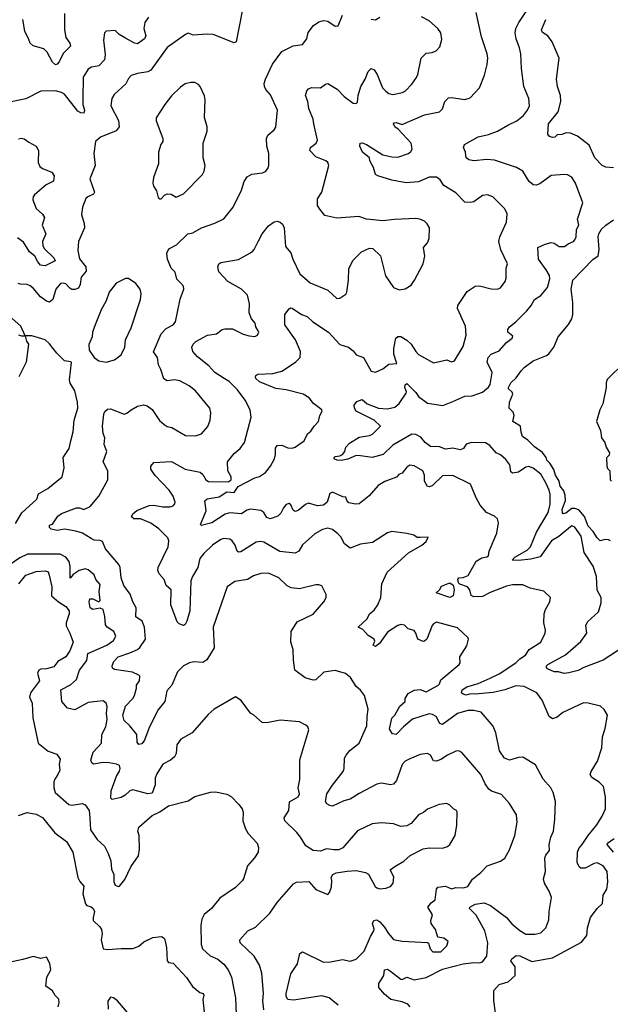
# Model space of a CAD drawing. Extents: x 1892934 to 2008621, y 567149 to 683290.
# Tile 78 of 256: x 1917854 to 1921823, y 606283 to 612894. Entities that reach past the tile are written whole.
import ezdxf

# ---------------------------------------------------------------- set-up
doc = ezdxf.new("R2010")
doc.units = 0

msp = doc.modelspace()

# ---------------------------------------------------------------- linework, layer by layer
at = {"layer": '0CON20XD'}
for points in [[(1919366.9, 613045), (1919308.8, 612745), (1919295, 612738.8), (1919155, 612794), (1919113.9, 612796.1), (1919020.7, 612790.7), (1918985, 612802.9), (1918968, 612795), (1918843.9, 612706.1), (1918735, 612555.5), (1918714.4, 612544.4), (1918645, 612533.1), (1918602.2, 612517.8), (1918585, 612499.2), (1918567.4, 612462.6), (1918488.3, 612391.7), (1918472, 612365), (1918466.2, 612315), (1918516.9, 612216.9), (1918522.7, 612175), (1918502.8, 612147.2), (1918396, 612105), (1918363.5, 612076.5), (1918351.4, 611995), (1918361.4, 611915), (1918325.7, 611825), (1918357.1, 611735), (1918348.9, 611721.1), (1918311.2, 611705), (1918297.6, 611692.4), (1918276, 611635), (1918268.6, 611585), (1918287.1, 611525), (1918288.6, 611495), (1918248.1, 611405), (1918243.6, 611343.6), (1918255, 611288.8), (1918298.1, 611235), (1918300, 611205), (1918266.2, 611165), (1918261.2, 611115), (1918248.9, 611091.1), (1918225, 611081.9), (1918205, 611081.9), (1918190.1, 611090.1), (1918165, 611120.5), (1918145, 611125.4), (1918128.6, 611121.4), (1918097.5, 611085), (1918076.2, 611013.8), (1918055, 610997.5), (1918033.4, 611003.4), (1917993.4, 611033.4), (1917945, 611090.5), (1917925, 611105.6), (1917905, 611114.5), (1917857.2, 611117.2), (1917843.3, 611123.3)], [(1921585, 611416.2), (1921593.6, 611436.4), (1921595.4, 611485), (1921611.2, 611515), (1921603.6, 611555), (1921638.1, 611665), (1921588.8, 611795), (1921565, 611835.4), (1921535, 611851.5), (1921515.8, 611854.2), (1921425, 611847.1), (1921349.1, 611790.9), (1921325, 611782.9), (1921305, 611784.3), (1921276.6, 611806.6), (1921235, 611875.6), (1921192, 611902), (1921045, 611951.2), (1920994.1, 611954.1), (1920905, 611946.2), (1920873, 611953), (1920854.5, 611965), (1920850.9, 612005), (1920835.7, 612035), (1920843.6, 612056.4), (1920935, 612107.1), (1921005, 612121.8), (1921065, 612144.5), (1921135.3, 612184.7), (1921193.8, 612215), (1921239.4, 612250.6), (1921266.7, 612285), (1921280, 612315), (1921274.4, 612365), (1921241.8, 612445), (1921225.5, 612565), (1921222.2, 612665), (1921213.3, 612705), (1921189.4, 612765), (1921182.9, 612805), (1921189.2, 612835), (1921209.2, 612875), (1921296.7, 613005)], [(1918718.7, 612911.3), (1918694.2, 612875.8), (1918688, 612835), (1918700.7, 612785), (1918693.3, 612765), (1918645, 612730.5), (1918625, 612735.5), (1918565, 612770.5), (1918523.2, 612793.2), (1918495, 612821.2), (1918435, 612816.7), (1918423.8, 612805), (1918416, 612755), (1918428.9, 612658.9), (1918424.4, 612625), (1918385, 612584.3), (1918335.6, 612574.4), (1918315, 612562), (1918281.4, 612508.6), (1918277.3, 612365), (1918278.9, 612325), (1918290, 612285), (1918285, 612266), (1918265, 612268.8), (1918245, 612280), (1918155, 612393.8), (1918135, 612405.4), (1918095, 612415.5), (1917995, 612412.9), (1917895, 612361.9), (1917773.2, 612336.8)], [(1918154.5, 612935.5), (1918155.3, 612825), (1918164.3, 612774.2), (1918191.1, 612735), (1918194.4, 612715), (1918145, 612666.7), (1918119.5, 612610.5), (1918105, 612594.2), (1918095, 612591.4), (1918075, 612609.4), (1918039.4, 612675), (1918015, 612698.8), (1917945, 612718.6), (1917925.3, 612735.3), (1917915, 612760), (1917887.3, 612817.3), (1917874.5, 612895)], [(1918595, 608152), (1918555, 608188.6), (1918546.7, 608225), (1918566, 608284), (1918613.4, 608335), (1918624.7, 608355), (1918638.6, 608405), (1918638.2, 608425), (1918659.2, 608455), (1918660.6, 608485), (1918653.6, 608493.6), (1918611.9, 608511.9), (1918490.6, 608530.6), (1918478.6, 608538.6), (1918475.4, 608555), (1918486.2, 608585), (1918515, 608616.2), (1918595, 608642.9), (1918645, 608664.6), (1918661.5, 608678.5), (1918699.2, 608735), (1918692.9, 608815), (1918676.1, 608856.1), (1918634.8, 608884.8), (1918636, 608945), (1918613.8, 608985), (1918596.8, 609036.7), (1918552.9, 609095), (1918535, 609146.7), (1918528.6, 609215), (1918520, 609235), (1918431.3, 609341.3), (1918409.3, 609389.3), (1918395.8, 609395.8), (1918355, 609398.7), (1918335, 609409.7), (1918275, 609446.7), (1918230.1, 609460.1), (1918155, 609472.5), (1918104.7, 609464.7), (1918066.2, 609473.8), (1918055, 609483.8), (1918055, 609498.8), (1918075, 609506.7), (1918109.8, 609560.2), (1918135, 609579.1), (1918235, 609616.2), (1918256.4, 609616.4), (1918285, 609604.3), (1918326.7, 609625), (1918385, 609693.3), (1918446.2, 609805), (1918445.8, 609865), (1918415.7, 609925), (1918438.8, 609995), (1918421.7, 610041.7), (1918425.5, 610085), (1918414.6, 610115), (1918410, 610165), (1918419.1, 610245), (1918426.3, 610263.7), (1918445, 610277.5), (1918465, 610281.4), (1918555, 610246), (1918575, 610251.2), (1918603.3, 610275), (1918645, 610298), (1918685, 610306.9), (1918710.3, 610300.3), (1918745, 610275.8), (1918793.3, 610203.3), (1918825.3, 610175.3), (1918845, 610162.5), (1918875.4, 610155.4), (1918967.3, 610102.7), (1919035, 610100), (1919075, 610112), (1919117.6, 610162.4), (1919134.3, 610205), (1919138.6, 610255), (1919132.5, 610285), (1919035, 610401.9), (1918992, 610435), (1918929.8, 610469.8), (1918895, 610476.5), (1918845, 610468.9), (1918822.5, 610482.5), (1918803.1, 610545), (1918786.7, 610576.7), (1918779.1, 610625), (1918752.9, 610662.9), (1918805, 610784.3), (1918838.9, 610821.1), (1918885, 610845.7), (1918900.6, 610865), (1918932.4, 611017.6), (1918957.7, 611085), (1918953.6, 611105), (1918936.9, 611125), (1918910.4, 611150.4), (1918897.6, 611197.6), (1918872.5, 611225), (1918847.5, 611285), (1918843.8, 611325), (1918856.2, 611355), (1918908.6, 611381.4), (1918983.3, 611455), (1919016.6, 611463.4), (1919075, 611495.7), (1919165, 611527.1), (1919225, 611556), (1919288.6, 611635), (1919345, 611750), (1919362, 611808), (1919382.6, 611837.4), (1919413, 611857), (1919485.5, 611864.5), (1919505.5, 611874.5), (1919522, 611895), (1919527.5, 611915), (1919527.1, 611995), (1919515.5, 612045), (1919513.1, 612095), (1919522.1, 612117.9), (1919565, 612153.8), (1919575, 612172.5), (1919586.9, 612285), (1919538.3, 612388.3), (1919507.1, 612425), (1919498.6, 612445), (1919497.1, 612465), (1919505.6, 612494.4), (1919551.9, 612595), (1919615, 612679.2), (1919691.2, 612718.8), (1919755, 612726.7), (1919784, 612765), (1919792.7, 612807.3), (1919828.8, 612855), (1919865, 612880), (1919895, 612888), (1919925, 612884), (1919975, 612850.8), (1919995, 612852), (1920023.8, 612925)], [(1919729.1, 610040.9), (1919765.7, 610065), (1919787, 610113), (1919809.4, 610130.6), (1919831.9, 610165), (1919862.9, 610195), (1919870.8, 610235), (1919886.2, 610265), (1919883.3, 610275), (1919827.4, 610317.4), (1919798.8, 610355), (1919759.1, 610379.1), (1919645, 610408.9), (1919575, 610416.5), (1919465, 610463.1), (1919440, 610485), (1919438, 610495), (1919440, 610505), (1919455, 610514), (1919555, 610518.4), (1919615, 610532.8), (1919708.5, 610595), (1919738.2, 610625), (1919740.4, 610665), (1919707.8, 610745), (1919635.5, 610845), (1919635.7, 610915), (1919665, 610952), (1919675, 610959.2), (1919685, 610957.5), (1919748.6, 610915), (1919785, 610900.9), (1919823.3, 610865), (1919928.5, 610795), (1920005, 610712.5), (1920064.2, 610694.2), (1920095, 610671.2), (1920115, 610642.9), (1920165, 610626.2), (1920215, 610534.4), (1920245, 610526.9), (1920295, 610549.4), (1920335, 610581.2), (1920387.5, 610585), (1920368.3, 610648.3), (1920367.5, 610685), (1920382.5, 610755), (1920395, 610767.5), (1920415, 610767.5), (1920455, 610742), (1920485.4, 610715.4), (1920515.7, 610665.7), (1920535, 610646), (1920635, 610590), (1920725, 610610), (1920755, 610596.7), (1920775, 610603.3), (1920835, 610698.6), (1920853.6, 610775), (1920848.9, 610835), (1920797.1, 610955), (1920797.5, 610975), (1920810.8, 610995), (1920861.3, 611068.7), (1920915, 611104), (1920945, 611106.2), (1921023, 611087), (1921065, 611083.3), (1921085, 611092.5), (1921116.7, 611135), (1921122.3, 611157.7), (1921122.9, 611225), (1921132.2, 611255), (1921088.3, 611348.3), (1921074.3, 611405), (1921080.8, 611435), (1921126, 611535), (1921129.5, 611589.5), (1921114.1, 611624.1), (1921033.9, 611703.9), (1920998.3, 611718.3), (1920965, 611713.8), (1920905, 611671.2), (1920883.9, 611666.1), (1920845, 611668.8), (1920785, 611730), (1920705, 611781.2), (1920679.3, 611819.3), (1920655, 611837.1), (1920605, 611836.5), (1920535, 611804.5), (1920450.9, 611799.1), (1920355.8, 611815.8), (1920260, 611845), (1920246, 611855), (1920230.9, 611900.9), (1920206.9, 611945), (1920205.5, 611965.5), (1920158.1, 612005), (1920140, 612045), (1920141.2, 612065), (1920155, 612066.9), (1920185, 612055.5), (1920295, 611987.1), (1920355, 611972.2), (1920395, 611971.3), (1920465.7, 611995), (1920482.4, 612007.6), (1920492.2, 612025), (1920485.6, 612065), (1920397.9, 612157.9), (1920374.5, 612175), (1920365.7, 612194.3), (1920369.6, 612200.4), (1920385, 612203.8), (1920425, 612189.2), (1920575, 612255.4), (1920675, 612274.2), (1920694.2, 612295), (1920712, 612345), (1920735, 612368), (1920755, 612372), (1920845, 612358.6), (1920880.9, 612369.1), (1920944.2, 612435.8), (1920978, 612522), (1920995, 612592.5), (1920998.9, 612635), (1920994.5, 612665), (1920958.3, 612778.3), (1920922.4, 612942.4)], [(1920215, 612898), (1920245, 612893.3), (1920275, 612910)], [(1920691.2, 612761.2), (1920684.2, 612805), (1920664, 612835), (1920606, 612885), (1920553.6, 612913.6)], [(1921845, 611898.9), (1921793.2, 611903.2), (1921768.8, 611915), (1921718.6, 611965), (1921680.7, 612050.8), (1921601.7, 612111.7), (1921555, 612131.9), (1921525.8, 612134.2), (1921496.8, 612123.2), (1921465, 612120), (1921451.2, 612105), (1921435, 612101.5), (1921415, 612109.2), (1921402.9, 612125), (1921407.5, 612195), (1921472.9, 612275), (1921490.6, 612345), (1921488.6, 612385), (1921468.6, 612445), (1921461.4, 612495), (1921479.5, 612635), (1921431.2, 612745), (1921403.3, 612785), (1921367.2, 612807.2), (1921361.4, 612825), (1921388.6, 612895)], [(1920477.9, 606265), (1920463, 606283), (1920425, 606300), (1920348.6, 606315), (1920305, 606351.2), (1920267.5, 606395), (1920268.3, 606421.7), (1920300.8, 606475), (1920305, 606513.3), (1920325, 606517.5), (1920345.7, 606505), (1920415, 606450.8), (1920425, 606450), (1920455, 606464.4), (1920505, 606447.8), (1920585, 606461.6), (1920695, 606517.8), (1920835, 606553.8), (1920905, 606563.5), (1920945, 606560.6), (1920965, 606568), (1920994.1, 606605.9), (1920999.3, 606695), (1920980.7, 606775), (1920920.7, 606880.7), (1920876, 606925), (1920880, 606935), (1920915.5, 606955.5), (1920975, 606963.5), (1921018, 606945), (1921126.2, 606865), (1921162, 606822), (1921215, 606777.1), (1921255, 606754.3), (1921315, 606752.9), (1921355, 606762.5), (1921390, 606795), (1921408.8, 606848.8), (1921411.4, 606905), (1921428.8, 606998.8), (1921412.4, 607042.4), (1921380, 607095), (1921373.6, 607125), (1921386.7, 607175), (1921382.5, 607265), (1921388.9, 607285), (1921414.7, 607315), (1921413.1, 607355), (1921423.6, 607405), (1921440.7, 607445), (1921450.6, 607525), (1921454.4, 607645), (1921438.1, 607705), (1921424.3, 607735), (1921372, 607795), (1921320.3, 607890.3), (1921235, 607942.9), (1921205, 607940.6), (1921145, 607921.4), (1921112.5, 607935), (1921077.8, 607985), (1921053.3, 608105), (1921035, 608151.2), (1920954.3, 608244.3), (1920906.4, 608256.4), (1920865, 608256.2), (1920795, 608235.9), (1920695, 608160.6), (1920677.3, 608167.3), (1920652.2, 608215), (1920628.7, 608228.7), (1920605, 608232.4), (1920493.7, 608196.3), (1920433.7, 608146.3), (1920385, 608094.4), (1920359.7, 608099.7), (1920338.9, 608128.9), (1920355, 608204.2), (1920375.3, 608224.7), (1920407.7, 608285), (1920444, 608315), (1920445.4, 608335), (1920465, 608369.6), (1920505, 608390.9), (1920545, 608396.7), (1920585, 608380.7), (1920665, 608422.6), (1920676.1, 608435), (1920685, 608461.4), (1920807.5, 608565), (1920812.9, 608575), (1920811.2, 608615), (1920859.5, 608690.5), (1920870, 608735), (1920865.9, 608745.9), (1920795, 608811.2), (1920655, 608848.6), (1920635, 608837.5), (1920626, 608825), (1920590, 608735), (1920575, 608720), (1920565, 608718.8), (1920528.8, 608735), (1920516.5, 608775), (1920505, 608791.8), (1920465, 608804.2), (1920438.9, 608828.9), (1920415, 608833.1), (1920395, 608826.7), (1920325, 608781.5), (1920271.4, 608705), (1920245, 608684.2), (1920228.8, 608695), (1920239.7, 608720.3), (1920236.9, 608735), (1920195, 608758.2), (1920158.9, 608798.9), (1920127.5, 608815), (1920188.6, 608871.4), (1920204, 608905), (1920235, 608929.2), (1920261.4, 608965), (1920281.5, 609015), (1920286.9, 609105), (1920324.2, 609185), (1920465.9, 609314.1), (1920557.5, 609365), (1920585, 609390), (1920598.3, 609418.3), (1920545, 609417.5), (1920525, 609417.5), (1920501.7, 609431.7), (1920455, 609443.8), (1920355, 609456.2), (1920325, 609448), (1920225, 609382.5), (1920145, 609371.9), (1920075, 609345.6), (1920035.6, 609375), (1920011.2, 609421.2), (1919992, 609442), (1919955, 609471.4), (1919925, 609480.6), (1919888.9, 609471.1), (1919837.5, 609442.5), (1919755, 609367.5), (1919728.8, 609325), (1919705, 609310.8), (1919602.5, 609322.5), (1919495, 609384.5), (1919475, 609389.1), (1919443.8, 609386.2), (1919340.3, 609319.7), (1919325, 609318.6), (1919314.4, 609325), (1919301.5, 609365), (1919281.4, 609395), (1919265, 609406.7), (1919225, 609411.1), (1919205, 609404.4), (1919150.6, 609365), (1919091, 609309), (1919065.3, 609275), (1919050, 609215), (1919014.8, 609155.2), (1919003.9, 609125), (1918998, 608925), (1918977.9, 608855), (1918965, 608832), (1918955, 608826.2), (1918925, 608836.2), (1918911.1, 608851.1), (1918870, 608965), (1918871.4, 609065), (1918838.5, 609095), (1918825.9, 609135.9), (1918792.3, 609172.3), (1918782, 609195), (1918785.3, 609214.7), (1918850.6, 609355), (1918855.6, 609395), (1918850, 609415), (1918790, 609475), (1918735, 609514.1), (1918665, 609541.8), (1918621.7, 609541.7), (1918606.2, 609555), (1918613.2, 609576.8), (1918641.7, 609598.3), (1918725, 609631.2), (1918755.8, 609634.2), (1918815, 609622.7), (1918865, 609623.3), (1918885, 609630), (1918897, 609643), (1918899.2, 609655), (1918884.3, 609695), (1918857.8, 609735), (1918765, 609832.3), (1918735.8, 609875), (1918734.1, 609895.9), (1918755, 609920), (1918875, 609926.9), (1918965, 609875.5), (1919066.1, 609856.1), (1919085, 609840.6), (1919105, 609803.1), (1919122.6, 609792.6), (1919255, 609791.6), (1919275.8, 609805), (1919275.8, 609825), (1919252, 609865), (1919250, 609925), (1919295, 609980.8), (1919335.7, 610014.3), (1919365.7, 610054.3), (1919410, 610225), (1919401.9, 610275), (1919369.1, 610339.1), (1919318.3, 610408.3), (1919262.2, 610465), (1919228.9, 610485), (1919164.7, 610524.7), (1919125, 610569.6), (1919048.8, 610628.8), (1919017.5, 610665), (1919010, 610695), (1919019.4, 610715), (1919037.2, 610732.8), (1919115, 610774.4), (1919176.7, 610785), (1919215, 610813.3), (1919232.3, 610817.7), (1919285, 610817.5), (1919355, 610781.2), (1919395, 610770), (1919435, 610766.7), (1919452.5, 610775), (1919460, 610795), (1919456.7, 610805), (1919441.2, 610831.2), (1919436, 610855), (1919412, 610885), (1919395.7, 610925), (1919398.9, 610985), (1919384.3, 611045), (1919345, 611084.4), (1919252.9, 611135), (1919191.2, 611201.2), (1919184.4, 611235), (1919192.5, 611255), (1919205, 611262.9), (1919325, 611284.4), (1919415.5, 611334.5), (1919430.2, 611349.8), (1919456.9, 611405), (1919482.5, 611455), (1919525, 611509.5), (1919565, 611535.7), (1919585, 611540), (1919605, 611534.2), (1919619.8, 611519.8), (1919630.6, 611495), (1919640.9, 611370.9), (1919675, 611328.8), (1919688.6, 611285), (1919736.4, 611186.4), (1919805, 611126.9), (1919925, 611078), (1919985, 611021.2), (1920005, 611023.3), (1920045, 611050), (1920053.3, 611065), (1920064, 611145), (1920065, 611220), (1920092.2, 611277.8), (1920151.2, 611335), (1920205, 611360), (1920227.3, 611357.3), (1920278.3, 611308.3), (1920312.7, 611172.7), (1920366.7, 611095), (1920405, 611080), (1920445, 611086.2), (1920485, 611111.2), (1920506.2, 611145), (1920566, 611255), (1920577.5, 611305), (1920568, 611365), (1920594, 611395), (1920605.8, 611424.2), (1920607.5, 611495), (1920593, 611523), (1920575, 611540), (1920542.5, 611555), (1920515, 611559.4), (1920372.7, 611552.7), (1920295, 611542.5), (1920185, 611554.5), (1920133.2, 611573.2), (1919985, 611561.9), (1919905, 611578), (1919870.3, 611620.3), (1919856, 611645), (1919855, 611690), (1919884, 611735), (1919931.2, 611915), (1919924.1, 611934.1), (1919911.2, 611945), (1919843.8, 611973.8), (1919802.9, 612015), (1919808, 612035), (1919845.3, 612064.7), (1919854.3, 612085), (1919831.1, 612195), (1919826.2, 612225), (1919797.2, 612297.2), (1919790.9, 612345), (1919774.2, 612384.2), (1919783.4, 612415), (1919795, 612428.5), (1919815, 612438.1), (1919875, 612437.1), (1919908.5, 612461.5), (1919925.4, 612465.4), (1919986.9, 612426.9), (1920035, 612378), (1920095, 612333.8), (1920115, 612330), (1920125, 612340), (1920128.6, 612385), (1920145.5, 612445), (1920174.5, 612495), (1920195, 612546.2), (1920215, 612566.7), (1920235, 612556.2), (1920255.7, 612525), (1920291.9, 612435), (1920315, 612412.9), (1920335, 612398.6), (1920361.7, 612391.7), (1920425.5, 612404.5), (1920446, 612415), (1920489.8, 612460.2), (1920520.8, 612505), (1920530, 612525), (1920551.2, 612635), (1920585, 612668), (1920626.1, 612673.9), (1920652.5, 612685), (1920677.7, 612712.3), (1920691.2, 612761.2)], [(1918805, 611690), (1918826.2, 611715), (1918845, 611724.2), (1918872.5, 611722.5), (1918905, 611701.2), (1918955, 611723.8), (1919083.3, 611855), (1919093.9, 611876.1), (1919101.2, 611915), (1919086.4, 611966.4), (1919086.7, 612065), (1919113.3, 612145), (1919113.3, 612175), (1919095.9, 612235.9), (1919100.8, 612355), (1919095, 612382.5), (1919066.2, 612445), (1919055, 612458.8), (1919031.2, 612471.2), (1919005, 612472.9), (1918966.8, 612463.2), (1918935, 612440.8), (1918875, 612382.9), (1918828.6, 612325), (1918772, 612235), (1918770, 612215), (1918816.7, 612095), (1918816.7, 612075), (1918802.5, 612055), (1918787, 612003), (1918786.7, 611925), (1918753.3, 611835), (1918748.8, 611795), (1918753.8, 611775), (1918773.3, 611745), (1918785, 611700), (1918795, 611690), (1918805, 611690)], [(1917845, 612094.2), (1917865, 612098.5), (1917885, 612093.5), (1917915, 612070.6), (1917965.4, 612045.4), (1917980, 612015), (1917978.8, 611935), (1917988.8, 611908.8), (1918006.7, 611895), (1918069.6, 611869.6), (1918086.2, 611846.2), (1918081.4, 611808.6), (1918031.4, 611785), (1917953.3, 611716.7), (1917944.4, 611705), (1917941.2, 611685), (1917964.5, 611625), (1918007.9, 611587.9), (1918020, 611565), (1918005.5, 611515), (1918029.1, 611455), (1918006.9, 611405), (1918009.6, 611375), (1918021.1, 611355), (1918084.3, 611295), (1918091.2, 611275), (1918025, 611240), (1917994.8, 611244.8), (1917975, 611267.3), (1917956.1, 611306.1), (1917920.2, 611335), (1917878.8, 611398.8), (1917838.8, 611428.8)], [(1921823.7, 609393.7), (1921811.8, 609401.8), (1921787.5, 609402.5), (1921755, 609393.8), (1921735, 609414.2), (1921708.1, 609458.1), (1921675, 609492.5), (1921648.5, 609558.5), (1921612.2, 609602.2), (1921585, 609611.4), (1921565, 609610.8), (1921525, 609579.2), (1921506.7, 609576.7), (1921502.3, 609582.3), (1921499.2, 609605), (1921521.1, 609665), (1921519.7, 609699.7), (1921510, 609730), (1921485, 609762), (1921479.6, 609795), (1921454.7, 609835), (1921443.9, 609873.9), (1921415.9, 609915.9), (1921395.5, 609935), (1921391.5, 609955), (1921367.9, 609987.9), (1921314, 610025), (1921269.4, 610069.4), (1921233.3, 610095), (1921223.6, 610123.6), (1921220, 610165), (1921167.5, 610195), (1921177, 610237), (1921169.2, 610259.2), (1921142.5, 610285), (1921146, 610325), (1921168.3, 610378.3), (1921162.5, 610392.5), (1921139.4, 610415), (1921139.4, 610425), (1921154.4, 610455.6), (1921190.3, 610489.7), (1921222.9, 610535), (1921245, 610559.2), (1921305, 610604), (1921395, 610638.8), (1921409.7, 610650.3), (1921444.2, 610695.8), (1921472.5, 610765), (1921542.3, 610847.7), (1921563.6, 610885), (1921570.7, 610915), (1921571.8, 610995), (1921560, 611085), (1921571.9, 611145), (1921705, 611283.3), (1921741.2, 611308.8), (1921749.1, 611350.9), (1921741.3, 611438.7), (1921745.6, 611455), (1921764, 611486), (1921793.3, 611515), (1921845, 611549.2)], [(1921909.1, 608680.9), (1921775, 608592.5), (1921645, 608544.4), (1921606.1, 608523.9), (1921545, 608507.5), (1921513.4, 608503.4), (1921475, 608514.3), (1921445, 608514.6), (1921400, 608535), (1921393.3, 608545), (1921393.8, 608555), (1921403.8, 608565), (1921521.9, 608628.1), (1921625, 608718.1), (1921665.6, 608775), (1921658.1, 608825), (1921669.8, 608850.2), (1921742.8, 608917.2), (1921760.9, 608979.1), (1921760.8, 609015), (1921735, 609062.5), (1921730.6, 609155), (1921708.2, 609225), (1921647.1, 609317.1), (1921626.6, 609425), (1921585, 609486.5), (1921565, 609494.5), (1921555, 609489.6), (1921477, 609423), (1921428.2, 609395), (1921352.4, 609287.6), (1921288.1, 609271.9), (1921205, 609261.8), (1921163.3, 609265), (1921180.8, 609285), (1921265, 609332.4), (1921287.6, 609355), (1921326.5, 609453.5), (1921404.3, 609585), (1921418.3, 609641.7), (1921418.9, 609705), (1921411.6, 609735), (1921390.5, 609785), (1921355, 609842.8), (1921305, 609882.9), (1921275, 609894.5), (1921255, 609888.9), (1921205, 609855.4), (1921165, 609848.1), (1921155, 609856.7), (1921148.5, 609905), (1921120.2, 609940.2), (1921085, 609970.9), (1921056, 609986), (1921013.9, 610035), (1920985, 610052.9), (1920891.1, 610055), (1920855, 610044.6), (1920835.5, 610014.5), (1920815, 610004.6), (1920765, 610017.4), (1920715, 610010.2), (1920675, 610025.3), (1920615, 610027.7), (1920579.2, 610055), (1920549.7, 610089.7), (1920515, 610108), (1920488.5, 610111.5), (1920362.5, 610037.5), (1920296.5, 609973.5), (1920222.9, 609952.9), (1920144.4, 609964.4), (1920115, 609967.5), (1920058, 609942), (1920014.5, 609934.5), (1919987.5, 609935), (1919967.5, 609945), (1919967.5, 609955), (1919975, 609960), (1920005.5, 609964.5), (1920024.3, 609975), (1920038, 609995), (1920045, 610022.5), (1920070.2, 610049.8), (1920135, 610090.8), (1920205, 610101.5), (1920225, 610110), (1920277.5, 610165), (1920235, 610204.5), (1920115.6, 610265), (1920103.5, 610285), (1920100.8, 610305), (1920119.3, 610330.7), (1920155, 610342.5), (1920190, 610315), (1920265, 610285.8), (1920325, 610280.2), (1920375, 610292.7), (1920403.5, 610316.5), (1920450, 610385), (1920453.8, 610395), (1920442.2, 610425), (1920445, 610442.5), (1920455, 610451.2), (1920515, 610391.2), (1920533.2, 610363.3), (1920595, 610319.2), (1920697.4, 610302.6), (1920765, 610329.1), (1920844.6, 610365.4), (1920895, 610368.1), (1920965, 610393.3), (1921005, 610425.7), (1921016.2, 610445), (1921028.2, 610525), (1920996.4, 610595), (1921003.1, 610625), (1921022.7, 610647.3), (1921075, 610670), (1921124.6, 610725.4), (1921163.3, 610755), (1921168.3, 610768.3), (1921134.4, 610795), (1921135, 610813.3), (1921145, 610831.4), (1921187.5, 610865), (1921261.1, 610938.9), (1921291.5, 610975), (1921314.4, 611015), (1921355, 611041.4), (1921402, 611095), (1921416.3, 611153.7), (1921414.5, 611175), (1921392.1, 611215), (1921339.4, 611285), (1921335, 611363.3), (1921385, 611387.1), (1921425, 611397.1), (1921445, 611392.5), (1921480.4, 611370.4), (1921515, 611369.6), (1921540.4, 611389.6), (1921575, 611404.3), (1921585, 611416.2)], [(1918435, 610594.3), (1918491.3, 610608.7), (1918535, 610643.3), (1918560.9, 610695), (1918566, 610745), (1918603.3, 610825), (1918666.7, 611015), (1918670.6, 611055), (1918662.9, 611085), (1918635, 611121.2), (1918585, 611156), (1918564.2, 611155.8), (1918502.5, 611125), (1918456, 611065), (1918436, 611005), (1918401.4, 610945), (1918360, 610845), (1918343.3, 610795), (1918340, 610765), (1918318.3, 610711.7), (1918320, 610675), (1918354.5, 610624.5), (1918385, 610602.5), (1918435, 610594.3)], [(1917825, 609510.8), (1917867.6, 609582.4), (1917968, 609675), (1917980.5, 609709.5), (1918043.8, 609746.2), (1918139.2, 609825), (1918151.9, 609885), (1918146.7, 609953.3), (1918185.5, 610015), (1918197.5, 610065), (1918213.6, 610126.4), (1918218.9, 610205), (1918244.5, 610285), (1918242.5, 610325), (1918225, 610402.5), (1918193.2, 610453.2), (1918188.6, 610475), (1918201.7, 610591.7), (1918197, 610597), (1918155, 610603.3), (1918103.3, 610655), (1918055, 610717.5), (1918025, 610743.3), (1917935, 610770), (1917890, 610770), (1917862.5, 610835), (1917785, 610902)], [(1917845, 610777.5), (1917865, 610770), (1917890, 610770), (1917900, 610735), (1917913.3, 610715), (1917897.1, 610595), (1917848.6, 610495)], [(1921921.5, 610595), (1921802.8, 610477.2), (1921794.8, 610455.2), (1921795.7, 610424.3), (1921773.8, 610315), (1921753.1, 610275), (1921730.4, 610195), (1921757.1, 610135), (1921762.9, 610085), (1921785.7, 610055), (1921794.1, 610024.1), (1921816.7, 609985), (1921815, 609970), (1921798.3, 609951.7), (1921800, 609895), (1921805, 609880), (1921820, 609865), (1921822.5, 609805), (1921830, 609795)], [(1921052.4, 606225), (1921041.2, 606305), (1921040.9, 606375), (1921075, 606416.4), (1921136.2, 606433.8), (1921183.1, 606475), (1921182.7, 606535), (1921155.5, 606575), (1921161.7, 606588.3), (1921190.7, 606609.3), (1921215, 606608.4), (1921295, 606570.7), (1921435, 606595.6), (1921629.8, 606700.2), (1921664.2, 606745), (1921669.2, 606795), (1921690, 606865), (1921734.6, 606925), (1921770, 606960), (1921773.9, 607016.1), (1921798.8, 607055), (1921806.2, 607105), (1921802.1, 607175), (1921775, 607212.7), (1921735, 607231.9), (1921715, 607227.5), (1921655, 607195.6), (1921625, 607196), (1921614, 607205), (1921601.4, 607235), (1921603.3, 607303.3), (1921610.9, 607329.1), (1921635, 607355.8), (1921673.4, 607416.6), (1921733.2, 607486.8), (1921769.2, 607545), (1921790.8, 607595), (1921790.8, 607675), (1921777.1, 607745), (1921748.6, 607775), (1921698.6, 607805), (1921688.5, 607825), (1921693.6, 607845), (1921736.2, 607915), (1921765.6, 608005.6), (1921770.7, 608079.3), (1921789.4, 608135), (1921804, 608225), (1921782.4, 608262.4), (1921756.7, 608285), (1921675, 608305.6), (1921643.2, 608306.8), (1921505, 608241.2), (1921465, 608210.8), (1921435, 608199.2), (1921411.9, 608215), (1921365, 608325.8), (1921330, 608375), (1921245, 608416.2), (1921188, 608422), (1921115, 608394.5), (1921035, 608377.2), (1920915, 608365.3), (1920885, 608367.5), (1920855, 608357.8), (1920833.3, 608365), (1920823.3, 608375), (1920827.5, 608395), (1920858, 608415), (1920935, 608435.5), (1921015, 608471.5), (1921075, 608501.2), (1921187.3, 608575), (1921215, 608602.9), (1921253.2, 608626.8), (1921277.5, 608665), (1921355, 608714), (1921386.1, 608773.9), (1921388, 608795), (1921375.7, 608845), (1921378.9, 608905), (1921386.6, 608933.4), (1921416, 608985), (1921420, 609015), (1921375.7, 609055.7), (1921285, 609076.9), (1921235, 609098.1), (1921165, 609100), (1921125, 609091.2), (1921015, 609046.8), (1920965, 609020), (1920905, 609019.2), (1920887.1, 609027.1), (1920879.4, 609065), (1920863.3, 609085), (1920812.7, 609102.7), (1920802.8, 609112.8), (1920799.4, 609135), (1920804.2, 609145), (1920835, 609147.5), (1920867.4, 609162.6), (1920921.8, 609258.2), (1920958.7, 609281.3), (1920993.1, 609286.9), (1921005, 609294.5), (1921008.9, 609325), (1921060, 609445), (1921072.5, 609515), (1921065, 609543.3), (1921045, 609560.8), (1920992, 609585), (1920947.5, 609635), (1920922.1, 609682.1), (1920883.8, 609775), (1920765, 609832.9), (1920695, 609830), (1920625, 609764.2), (1920605, 609756.7), (1920595, 609760), (1920574.2, 609795), (1920574.5, 609835), (1920563.7, 609863.7), (1920505, 609898.8), (1920476.4, 609903.6), (1920455, 609888.8), (1920425, 609848.8), (1920401.2, 609838.8), (1920387.1, 609822.9), (1920307.4, 609792.6), (1920264, 609765), (1920202.9, 609697.1), (1920135, 609642.2), (1920110.5, 609640.5), (1920065, 609650), (1920052.5, 609665), (1920045, 609688.6), (1920025, 609690), (1919955, 609721.4), (1919938.2, 609711.8), (1919920.5, 609655), (1919896.6, 609633.4), (1919855, 609630.5), (1919795, 609646.9), (1919775, 609638.2), (1919725, 609597.5), (1919705, 609591.5), (1919690.8, 609600.8), (1919676.2, 609636.2), (1919665, 609644.2), (1919645, 609639.2), (1919626.5, 609615), (1919608.8, 609581.2), (1919589.6, 609560.4), (1919537.5, 609542.5), (1919515, 609551.8), (1919494.1, 609584.1), (1919475, 609599.1), (1919405, 609606.3), (1919380.4, 609599.6), (1919345, 609575.7), (1919265, 609581.9), (1919235.5, 609574.5), (1919145, 609514.6), (1919075, 609496.7), (1919068.8, 609505), (1919106.5, 609595), (1919097, 609663), (1919114.6, 609675.4), (1919195, 609690.8), (1919245, 609722.7), (1919295, 609718.2), (1919321.7, 609758.3), (1919435, 609817.1), (1919465, 609826.7), (1919505, 609853.6), (1919540.5, 609895), (1919565.4, 609945), (1919573.8, 609975), (1919573.6, 610016.4), (1919585, 610034.3), (1919616.1, 610036.1), (1919655, 610018.9), (1919684.4, 610015.6), (1919705, 610022.5), (1919729.1, 610040.9)], [(1918373.3, 608316.7), (1918315, 608308.6), (1918225, 608259.2), (1918175, 608270.5), (1918137.8, 608315), (1918131.4, 608395), (1918195, 608428.5), (1918235, 608464.4), (1918256.7, 608525), (1918305, 608590), (1918312.7, 608637.3), (1918438.9, 608695), (1918484, 608725), (1918500, 608755), (1918486.9, 608785), (1918442.5, 608815), (1918430, 608830), (1918426.2, 608886.2), (1918414.4, 608934.4), (1918395, 608941.4), (1918345, 608933.5), (1918326.7, 608945), (1918321.5, 608985), (1918325.8, 609004.2), (1918345, 609005.7), (1918385, 608986), (1918395.6, 608994.4), (1918388.4, 609055), (1918395, 609101.2), (1918365.8, 609135.8), (1918355.4, 609165.4), (1918315, 609199.5), (1918295, 609205.9), (1918253.8, 609195), (1918212.5, 609167.5), (1918193, 609143), (1918192.3, 609225), (1918186.2, 609256.2), (1918165, 609285.8), (1918125, 609304.5), (1917906.7, 609305), (1917855, 609280), (1917755, 609210)], [(1917847.3, 609105), (1917895, 609163.6), (1917965, 609188), (1918025, 609192.4), (1918045, 609185.3), (1918052.9, 609165), (1918068.8, 609085), (1918068, 609025), (1918115, 608984.7), (1918165, 608953.1), (1918185.4, 608925.4), (1918186.5, 608905), (1918165.2, 608845), (1918166.2, 608823.8), (1918191.4, 608775), (1918212.5, 608715), (1918190.9, 608655), (1918163.8, 608615), (1918109.6, 608585), (1918082.3, 608547.7), (1918034.7, 608534.7), (1917996.9, 608533.1), (1917982.5, 608525), (1917973.1, 608505), (1917986.2, 608455), (1917927, 608373), (1917920.9, 608345), (1917937.3, 608305), (1917941.2, 608205), (1917978.8, 608035), (1918045, 607982), (1918102.6, 607962.6), (1918125, 607927.5), (1918119.2, 607895), (1918122.9, 607855), (1918110.8, 607825), (1918089.2, 607795), (1918084.3, 607775.7), (1918084.4, 607735), (1918093.1, 607705), (1918185, 607623.1), (1918205, 607620), (1918275, 607630.6), (1918295, 607622.9), (1918321.2, 607585), (1918325.4, 607535), (1918330.8, 607455), (1918375, 607388.9), (1918423.6, 607343.6), (1918448.2, 607295), (1918467.3, 607245), (1918471.1, 607191.1), (1918487.5, 607155), (1918485.7, 607105), (1918495, 607083.3), (1918515, 607074), (1918525, 607076.7), (1918559.7, 607120.3), (1918600.6, 607205), (1918651.4, 607278.6), (1918658.9, 607325), (1918655.7, 607415.7), (1918648.8, 607445), (1918655, 607472.5), (1918745, 607550), (1918795.9, 607574.1), (1918853.8, 607616.2), (1918985, 607649.4), (1919031.7, 607678.3), (1919136.1, 607706.1), (1919168.8, 607708.8), (1919245, 607692.5), (1919275, 607677.5), (1919327.5, 607625), (1919350, 607595), (1919356.4, 607573.6), (1919354.1, 607514.1), (1919370.3, 607460.3), (1919388.7, 607428.7), (1919450, 607365), (1919458.6, 607335), (1919456.7, 607303.3), (1919432, 607265), (1919385, 607213.3), (1919357.1, 607125), (1919347.9, 607112.1), (1919305, 607066.2), (1919198.8, 606995), (1919142.5, 606925), (1919094.2, 606885.8), (1919077.1, 606855), (1919071.5, 606815), (1919074.4, 606685), (1919082.9, 606655), (1919135, 606609.2), (1919185.4, 606585.4), (1919225, 606551.4), (1919254.6, 606514.6), (1919276.9, 606465), (1919303.3, 606325), (1919307.8, 606215)], [(1919995, 606276.2), (1919934, 606325), (1919885, 606340.4), (1919695, 606310), (1919655.6, 606315.6), (1919644.6, 606334.6), (1919644.5, 606354.5), (1919677.1, 606487.1), (1919720.4, 606555), (1919737.1, 606622.9), (1919755, 606634), (1919895, 606565.6), (1919942.6, 606567.4), (1920022.9, 606582.9), (1920075, 606573.1), (1920115, 606585.7), (1920169.5, 606640.5), (1920211.7, 606738.3), (1920233.8, 606775), (1920236.1, 606786.1), (1920224, 606825), (1920233.3, 606845), (1920241.7, 606848.3), (1920255, 606848.8), (1920275, 606835.8), (1920305, 606800.8), (1920329.2, 606759.2), (1920367, 606717), (1920425, 606706.4), (1920595, 606698), (1920602.3, 606692.3), (1920612.1, 606655), (1920629.5, 606635), (1920685, 606633.9), (1920723.4, 606675), (1920734.4, 606705), (1920705, 606727.5), (1920663.3, 606733.3), (1920647.5, 606785), (1920620, 606825), (1920616.7, 606845), (1920627, 606883), (1920595.8, 606935), (1920620, 606965), (1920645, 606983.8), (1920654.4, 607055), (1920665, 607070), (1920715, 607075.7), (1920755, 607057.5), (1920785, 607066.9), (1920835.6, 607065.6), (1920865, 607072.5), (1920897.4, 607122.6), (1920952.7, 607167.3), (1920995, 607213.3), (1921085, 607243.3), (1921115, 607263.8), (1921145, 607320), (1921180.5, 607415), (1921197.5, 607505), (1921192.9, 607555), (1921145, 607631.2), (1921091.4, 607691.4), (1921024.6, 607714.6), (1921007, 607727), (1920982.9, 607762.9), (1920954, 607825), (1920825, 607973.3), (1920805, 607983.8), (1920785, 607982), (1920728.8, 607955), (1920684.6, 607925.4), (1920655, 607914.4), (1920635, 607917.8), (1920615, 607955.6), (1920595, 607967.3), (1920545, 607960), (1920475, 607930.8), (1920445, 607914.2), (1920425, 607893.8), (1920386.7, 607785), (1920365, 607760), (1920345, 607756.7), (1920285, 607767.1), (1920255, 607759.6), (1920135, 607697.9), (1920075, 607659.1), (1920031.8, 607648.2), (1919955, 607614), (1919937.3, 607617.3), (1919918.8, 607628.8), (1919909.2, 607645), (1919916.9, 607695), (1919955.5, 607755), (1920026.9, 607845), (1920034.4, 607865), (1920037.8, 607935), (1920048.5, 607955), (1920072.4, 607987.6), (1920135.7, 608035), (1920187, 608153), (1920189.2, 608215), (1920196.2, 608265), (1920170, 608355), (1920145, 608392), (1920115, 608417.5), (1920077, 608477), (1920044.1, 608504.1), (1919975, 608523.6), (1919897.6, 608512.4), (1919845, 608461.4), (1919825, 608458.1), (1919773.3, 608475), (1919703.3, 608525), (1919693.2, 608593.2), (1919691.5, 608665), (1919675.5, 608715), (1919678.1, 608785), (1919718.8, 608851.2), (1919825, 608902.5), (1919896.7, 608985), (1919913.3, 609015), (1919913.6, 609033.6), (1919885, 609092.5), (1919865, 609100), (1919845, 609098.8), (1919735, 609071.4), (1919677.8, 609077.8), (1919651.7, 609091.7), (1919596.4, 609146.4), (1919525, 609178.1), (1919474.5, 609175.5), (1919425, 609159.5), (1919385, 609135.5), (1919298.7, 609121.3), (1919249.2, 609085), (1919153.3, 608815), (1919161.9, 608675), (1919112.2, 608595), (1919085, 608576.5), (1919025, 608582.5), (1918995, 608576.4), (1918955, 608555.5), (1918915, 608514.5), (1918876.2, 608425), (1918843.4, 608386.6), (1918828.5, 608315), (1918783.1, 608256.9), (1918721.5, 608135), (1918692.2, 608055), (1918675, 608031.2), (1918655, 608026.7), (1918642.7, 608042.7), (1918640.5, 608095), (1918595, 608152)], [(1920745, 609013.8), (1920653.8, 609045), (1920675.5, 609064.5), (1920688.8, 609091.2), (1920745, 609112.5), (1920766.7, 609096.7), (1920774.4, 609065), (1920766.5, 609025), (1920745, 609013.8)], [(1919494.5, 606244.5), (1919487.8, 606305), (1919492.9, 606355), (1919481.7, 606491.7), (1919464.4, 606545), (1919430.6, 606605), (1919335.7, 606695), (1919332.5, 606715), (1919388.1, 606775), (1919439.3, 606800.7), (1919535, 606893.8), (1919585, 606966.2), (1919695, 607092.2), (1919715, 607103.5), (1919796.4, 607106.4), (1919845, 607053.8), (1919925, 607020), (1919937, 607033), (1919949.3, 607070.7), (1919952.5, 607115), (1919947.5, 607135), (1919957.5, 607155), (1919980, 607165), (1920055, 607177.5), (1920115, 607180.6), (1920177.5, 607167.5), (1920197.3, 607157.3), (1920243.5, 607073.5), (1920254.4, 607064.4), (1920275, 607058.6), (1920315, 607062.4), (1920346.3, 607073.7), (1920363.8, 607095), (1920367.6, 607137.6), (1920343.3, 607185), (1920375, 607208.1), (1920435, 607244), (1920478.3, 607281.7), (1920565, 607327.1), (1920605, 607333.1), (1920695, 607330), (1920728.3, 607341.7), (1920745, 607356.7), (1920780, 607415), (1920792, 607485), (1920793.3, 607575), (1920790, 607585), (1920772.1, 607592.1), (1920745, 607620), (1920725, 607630.8), (1920672.5, 607625), (1920595, 607592.5), (1920568.5, 607571.5), (1920534.2, 607555), (1920485, 607496.2), (1920455, 607481.4), (1920415, 607477.5), (1920365, 607494.3), (1920285, 607500), (1920223.3, 607495), (1920125, 607447.5), (1920025.9, 607334.1), (1919999.3, 607320.7), (1919965, 607318.8), (1919915, 607326.7), (1919875, 607311.2), (1919825, 607316.2), (1919777.3, 607347.3), (1919742, 607405), (1919715.4, 607435.4), (1919636, 607515), (1919630.8, 607535), (1919661.9, 607585), (1919667.8, 607642.2), (1919724.2, 607675), (1919733.5, 607695), (1919725.4, 607735), (1919737.6, 607792.4), (1919736.9, 607925), (1919798, 608125), (1919791.2, 608145), (1919777.9, 608157.9), (1919735, 608178.6), (1919605, 608190), (1919515, 608172.5), (1919484.2, 608174.2), (1919425, 608226.2), (1919405, 608236.7), (1919341.7, 608321.7), (1919305, 608347.5), (1919161.2, 608265), (1919120.9, 608229.1), (1919014, 608105), (1918937.2, 608062.8), (1918910, 608025), (1918905.9, 607965.9), (1918894.2, 607945), (1918867.8, 607922.2), (1918815, 607894), (1918775, 607830), (1918765, 607802.5), (1918764.6, 607755.4), (1918745, 607700), (1918715, 607695.3), (1918615, 607722.7), (1918595, 607716.5), (1918563, 607687), (1918535, 607671.5), (1918475, 607656.7), (1918466.2, 607666.2), (1918468.2, 607715), (1918505.5, 607815), (1918525, 607848.8), (1918529.5, 607865), (1918525.7, 607885), (1918505, 607895.8), (1918455, 607904.6), (1918415, 607905.5), (1918350, 607895), (1918338, 607905), (1918332.7, 607922.7), (1918348.1, 607975), (1918404.4, 608035), (1918405.6, 608095), (1918433.8, 608145), (1918442.3, 608195), (1918437.1, 608235), (1918441.2, 608281.2), (1918434.2, 608304.2), (1918415, 608320), (1918373.3, 608316.7)], [(1917845, 607551.2), (1917905, 607570), (1917965, 607560), (1918007.6, 607537.6), (1918090.8, 607435), (1918169.2, 607375), (1918211.5, 607305), (1918244.5, 607135), (1918258, 607108), (1918285.9, 607075), (1918278.1, 607025), (1918296.2, 606956.2), (1918305.3, 606945.3), (1918335, 606937.5), (1918348.1, 606925), (1918357.2, 606905), (1918346.7, 606865), (1918348.6, 606845), (1918393.2, 606803.2), (1918402.9, 606785), (1918407.5, 606755), (1918400.8, 606715), (1918415.8, 606655.8), (1918445, 606650), (1918535, 606658), (1918615, 606656.7), (1918655, 606673.8), (1918687.3, 606702.7), (1918748.9, 606731.1), (1918806.9, 606736.9), (1918825, 606726.2), (1918829.2, 606715), (1918839.4, 606665), (1918845.8, 606575), (1918855, 606562.5), (1918885, 606558.8), (1918916.9, 606525), (1918975, 606462.9), (1919015, 606401.2), (1919065, 606360.8), (1919086.1, 606356.1), (1919091.4, 606345), (1919084.2, 606315), (1919100.6, 606165)], [(1921844.8, 607305), (1921800.8, 607355), (1921804.7, 607365), (1921849.3, 607395)], [(1918113.3, 606265), (1918120, 606295), (1918116.1, 606316.1), (1918091.7, 606341.7), (1918073.9, 606373.9), (1918030, 606405), (1918036.2, 606465), (1918062.5, 606515), (1918057, 606557), (1918035, 606600), (1917995, 606590), (1917945, 606602.5), (1917875, 606583.8), (1917737.5, 606555), (1917685, 606520.5), (1917605, 606502.9), (1917561.2, 606505), (1917570.5, 606490.5), (1917567.9, 606472.1), (1917512.5, 606415), (1917491.2, 606375), (1917492.5, 606295), (1917502.5, 606215)], [(1918605.4, 606195.4), (1918512, 606305), (1918485, 606326), (1918465, 606331.2), (1918445.6, 606304.4), (1918448.9, 606251.1)]]:
    msp.add_lwpolyline(points, dxfattribs=at)

doc.saveas('drawing.dxf')
